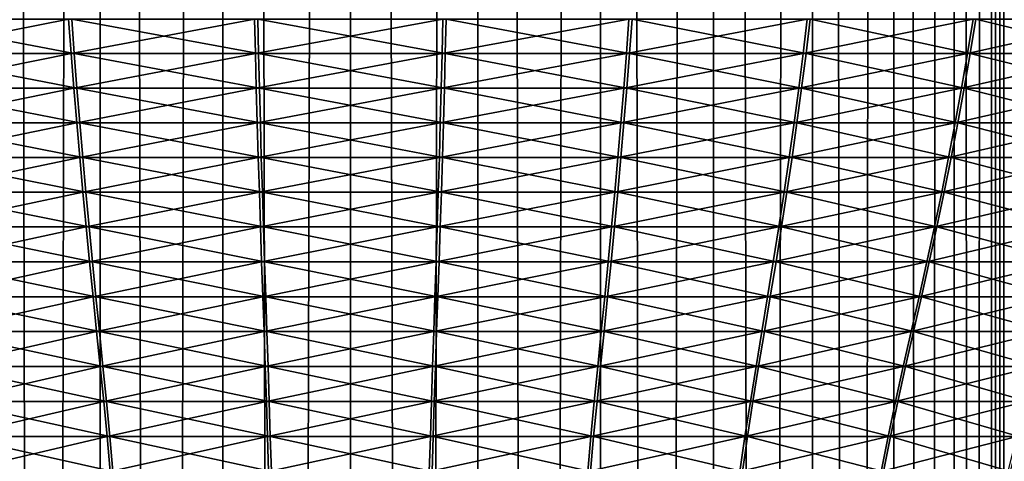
# Model space of a CAD drawing. Header units: millimetres. Extents: x -139 to 139, y -32 to 1264.
# Tile 156 of 256: x -5 to 10, y 634 to 641. Entities that reach past the tile are written whole.
import ezdxf

# ---------------------------------------------------------------- set-up
doc = ezdxf.new("R2010")
doc.units = ezdxf.units.MM
doc.header["$LTSCALE"] = 26.699852
for name, color, linetype in [('235', 7, 'CONTINUOUS'), ('236', 7, 'CONTINUOUS'), ('276', 7, 'CONTINUOUS'), ('277', 7, 'CONTINUOUS')]:
    doc.layers.add(name, color=color, linetype=linetype)

msp = doc.modelspace()

# ---------------------------------------------------------------- linework, layer by layer
at = {"layer": '235', "color": 7, "linetype": 'CONTINUOUS', "true_color": 0xa2afbf}
for points in [[(-5.695, 30, 4.023), (-3.923, 30, 4.97), (-5.695, 930, 4.023), (-5.695, 30, 4.023)], [(-5.695, 930, 4.023), (-3.923, 30, 4.97), (-3.923, 930, 4.97), (-5.695, 930, 4.023)], [(-3.923, 30, -13.97), (-5.695, 30, -13.023), (-3.923, 930, -13.97), (-3.923, 30, -13.97)], [(-3.923, 930, -13.97), (-5.695, 30, -13.023), (-5.695, 930, -13.023), (-3.923, 930, -13.97)], [(-3.923, 30, 4.97), (-2, 30, 5.553), (-3.923, 930, 4.97), (-3.923, 30, 4.97)], [(-3.923, 930, 4.97), (-2, 30, 5.553), (-2, 930, 5.553), (-3.923, 930, 4.97)], [(-2, 30, -14.553), (-3.923, 30, -13.97), (-2, 930, -14.553), (-2, 30, -14.553)], [(-2, 930, -14.553), (-3.923, 30, -13.97), (-3.923, 930, -13.97), (-2, 930, -14.553)], [(0, 30, 5.75), (0, 930, 5.75), (-2, 930, 5.553), (0, 30, 5.75)], [(-2, 30, 5.553), (0, 30, 5.75), (-2, 930, 5.553), (-2, 30, 5.553)], [(0, 30, -14.75), (-2, 30, -14.553), (0, 930, -14.75), (0, 30, -14.75)], [(0, 930, -14.75), (-2, 30, -14.553), (-2, 930, -14.553), (0, 930, -14.75)]]:
    msp.add_3dface(points, dxfattribs=at)
at = {"layer": '236', "color": 7, "linetype": 'CONTINUOUS', "true_color": 0xa2afbf}
for points in [[(0, 930, 5.75), (0, 30, 5.75), (2, 30, 5.553), (0, 930, 5.75)], [(0, 930, 5.75), (2, 30, 5.553), (2, 930, 5.553), (0, 930, 5.75)], [(0, 30, -14.75), (0, 930, -14.75), (2, 930, -14.553), (0, 30, -14.75)], [(2, 30, -14.553), (0, 30, -14.75), (2, 930, -14.553), (2, 30, -14.553)], [(3.923, 30, -13.97), (2, 30, -14.553), (3.923, 930, -13.97), (3.923, 30, -13.97)], [(3.923, 930, -13.97), (2, 30, -14.553), (2, 930, -14.553), (3.923, 930, -13.97)], [(2, 30, 5.553), (3.923, 30, 4.97), (2, 930, 5.553), (2, 30, 5.553)], [(2, 930, 5.553), (3.923, 30, 4.97), (3.923, 930, 4.97), (2, 930, 5.553)], [(5.695, 30, -13.023), (3.923, 30, -13.97), (5.695, 930, -13.023), (5.695, 30, -13.023)], [(5.695, 930, -13.023), (3.923, 30, -13.97), (3.923, 930, -13.97), (5.695, 930, -13.023)], [(3.923, 30, 4.97), (5.695, 30, 4.023), (3.923, 930, 4.97), (3.923, 30, 4.97)], [(3.923, 930, 4.97), (5.695, 30, 4.023), (5.695, 930, 4.023), (3.923, 930, 4.97)], [(7.248, 30, -11.748), (5.695, 30, -13.023), (7.248, 930, -11.748), (7.248, 30, -11.748)], [(7.248, 930, -11.748), (5.695, 30, -13.023), (5.695, 930, -13.023), (7.248, 930, -11.748)], [(5.695, 30, 4.023), (7.248, 30, 2.748), (5.695, 930, 4.023), (5.695, 30, 4.023)], [(5.695, 930, 4.023), (7.248, 30, 2.748), (7.248, 930, 2.748), (5.695, 930, 4.023)], [(8.523, 30, -10.195), (7.248, 30, -11.748), (8.523, 930, -10.195), (8.523, 30, -10.195)], [(8.523, 930, -10.195), (7.248, 30, -11.748), (7.248, 930, -11.748), (8.523, 930, -10.195)], [(7.248, 30, 2.748), (8.523, 30, 1.195), (7.248, 930, 2.748), (7.248, 30, 2.748)], [(7.248, 930, 2.748), (8.523, 30, 1.195), (8.523, 930, 1.195), (7.248, 930, 2.748)], [(9.47, 30, -8.423), (8.523, 30, -10.195), (9.47, 930, -8.423), (9.47, 30, -8.423)], [(9.47, 930, -8.423), (8.523, 30, -10.195), (8.523, 930, -10.195), (9.47, 930, -8.423)], [(8.523, 30, 1.195), (9.47, 30, -0.577), (8.523, 930, 1.195), (8.523, 30, 1.195)], [(8.523, 930, 1.195), (9.47, 30, -0.577), (9.47, 930, -0.577), (8.523, 930, 1.195)], [(10.053, 30, -6.5), (9.47, 30, -8.423), (10.053, 930, -6.5), (10.053, 30, -6.5)], [(10.053, 930, -6.5), (9.47, 30, -8.423), (9.47, 930, -8.423), (10.053, 930, -6.5)], [(9.47, 30, -0.577), (10.053, 30, -2.5), (9.47, 930, -0.577), (9.47, 30, -0.577)], [(9.47, 930, -0.577), (10.053, 30, -2.5), (10.053, 930, -2.5), (9.47, 930, -0.577)], [(10.25, 30, -4.5), (10.053, 30, -6.5), (10.25, 930, -4.5), (10.25, 30, -4.5)], [(10.25, 930, -4.5), (10.053, 30, -6.5), (10.053, 930, -6.5), (10.25, 930, -4.5)], [(10.053, 30, -2.5), (10.25, 30, -4.5), (10.053, 930, -2.5), (10.053, 30, -2.5)], [(10.053, 930, -2.5), (10.25, 30, -4.5), (10.25, 930, -4.5), (10.053, 930, -2.5)]]:
    msp.add_3dface(points, dxfattribs=at)
at = {"layer": '276', "color": 7, "linetype": 'CONTINUOUS'}
for points in [[(-7.1, 640.133, -20.73), (-7.166, 640.675, -20.88), (-4.329, 640.133, -21.678), (-7.1, 640.133, -20.73)], [(-4.329, 640.133, -21.678), (-7.166, 640.675, -20.88), (-4.369, 640.675, -21.837), (-4.329, 640.133, -21.678)], [(-4.329, 640.133, -21.678), (-4.369, 640.675, -21.837), (-1.44, 640.133, -22.157), (-4.329, 640.133, -21.678)], [(-1.44, 640.133, -22.157), (-4.369, 640.675, -21.837), (-1.453, 640.675, -22.32), (-1.44, 640.133, -22.157)], [(-1.44, 640.133, -22.157), (-1.453, 640.675, -22.32), (1.489, 640.133, -22.152), (-1.44, 640.133, -22.157)], [(1.489, 640.133, -22.152), (-1.453, 640.675, -22.32), (1.503, 640.675, -22.316), (1.489, 640.133, -22.152)], [(1.489, 640.133, -22.152), (1.503, 640.675, -22.316), (4.377, 640.133, -21.666), (1.489, 640.133, -22.152)], [(4.377, 640.133, -21.666), (1.503, 640.675, -22.316), (4.418, 640.675, -21.824), (4.377, 640.133, -21.666)], [(4.377, 640.133, -21.666), (4.418, 640.675, -21.824), (7.146, 640.133, -20.71), (4.377, 640.133, -21.666)], [(7.146, 640.133, -20.71), (4.418, 640.675, -21.824), (7.212, 640.675, -20.86), (7.146, 640.133, -20.71)], [(7.146, 640.133, -20.71), (7.212, 640.675, -20.86), (9.719, 640.133, -19.311), (7.146, 640.133, -20.71)], [(9.719, 640.133, -19.311), (7.212, 640.675, -20.86), (9.808, 640.675, -19.448), (9.719, 640.133, -19.311)], [(9.719, 640.133, -19.311), (9.808, 640.675, -19.448), (12.026, 640.133, -17.508), (9.719, 640.133, -19.311)], [(12.026, 640.133, -17.508), (9.808, 640.675, -19.448), (12.137, 640.675, -17.628), (12.026, 640.133, -17.508)], [(-7.031, 639.591, -20.573), (-7.1, 640.133, -20.73), (-4.287, 639.591, -21.512), (-7.031, 639.591, -20.573)], [(-4.287, 639.591, -21.512), (-7.1, 640.133, -20.73), (-4.329, 640.133, -21.678), (-4.287, 639.591, -21.512)], [(-4.287, 639.591, -21.512), (-4.329, 640.133, -21.678), (-1.426, 639.591, -21.986), (-4.287, 639.591, -21.512)], [(-1.426, 639.591, -21.986), (-4.329, 640.133, -21.678), (-1.44, 640.133, -22.157), (-1.426, 639.591, -21.986)], [(-1.426, 639.591, -21.986), (-1.44, 640.133, -22.157), (1.475, 639.591, -21.981), (-1.426, 639.591, -21.986)], [(1.475, 639.591, -21.981), (-1.44, 640.133, -22.157), (1.489, 640.133, -22.152), (1.475, 639.591, -21.981)], [(1.475, 639.591, -21.981), (1.489, 640.133, -22.152), (4.335, 639.591, -21.5), (1.475, 639.591, -21.981)], [(4.335, 639.591, -21.5), (1.489, 640.133, -22.152), (4.377, 640.133, -21.666), (4.335, 639.591, -21.5)], [(4.335, 639.591, -21.5), (4.377, 640.133, -21.666), (7.076, 639.591, -20.553), (4.335, 639.591, -21.5)], [(7.076, 639.591, -20.553), (4.377, 640.133, -21.666), (7.146, 640.133, -20.71), (7.076, 639.591, -20.553)], [(7.076, 639.591, -20.553), (7.146, 640.133, -20.71), (9.625, 639.591, -19.168), (7.076, 639.591, -20.553)], [(9.625, 639.591, -19.168), (7.146, 640.133, -20.71), (9.719, 640.133, -19.311), (9.625, 639.591, -19.168)], [(9.625, 639.591, -19.168), (9.719, 640.133, -19.311), (11.91, 639.591, -17.382), (9.625, 639.591, -19.168)], [(11.91, 639.591, -17.382), (9.719, 640.133, -19.311), (12.026, 640.133, -17.508), (11.91, 639.591, -17.382)], [(-6.959, 639.048, -20.408), (-7.031, 639.591, -20.573), (-4.243, 639.048, -21.337), (-6.959, 639.048, -20.408)], [(-4.243, 639.048, -21.337), (-7.031, 639.591, -20.573), (-4.287, 639.591, -21.512), (-4.243, 639.048, -21.337)], [(-4.243, 639.048, -21.337), (-4.287, 639.591, -21.512), (-1.411, 639.048, -21.806), (-4.243, 639.048, -21.337)], [(-1.411, 639.048, -21.806), (-4.287, 639.591, -21.512), (-1.426, 639.591, -21.986), (-1.411, 639.048, -21.806)], [(-1.411, 639.048, -21.806), (-1.426, 639.591, -21.986), (1.46, 639.048, -21.802), (-1.411, 639.048, -21.806)], [(1.46, 639.048, -21.802), (-1.426, 639.591, -21.986), (1.475, 639.591, -21.981), (1.46, 639.048, -21.802)], [(1.46, 639.048, -21.802), (1.475, 639.591, -21.981), (4.29, 639.048, -21.325), (1.46, 639.048, -21.802)], [(4.29, 639.048, -21.325), (1.475, 639.591, -21.981), (4.335, 639.591, -21.5), (4.29, 639.048, -21.325)], [(4.29, 639.048, -21.325), (4.335, 639.591, -21.5), (7.004, 639.048, -20.388), (4.29, 639.048, -21.325)], [(7.004, 639.048, -20.388), (4.335, 639.591, -21.5), (7.076, 639.591, -20.553), (7.004, 639.048, -20.388)], [(7.004, 639.048, -20.388), (7.076, 639.591, -20.553), (9.526, 639.048, -19.017), (7.004, 639.048, -20.388)], [(9.526, 639.048, -19.017), (7.076, 639.591, -20.553), (9.625, 639.591, -19.168), (9.526, 639.048, -19.017)], [(9.526, 639.048, -19.017), (9.625, 639.591, -19.168), (11.787, 639.048, -17.249), (9.526, 639.048, -19.017)], [(11.787, 639.048, -17.249), (9.625, 639.591, -19.168), (11.91, 639.591, -17.382), (11.787, 639.048, -17.249)], [(-6.883, 638.505, -20.235), (-6.959, 639.048, -20.408), (-4.197, 638.505, -21.154), (-6.883, 638.505, -20.235)], [(-4.197, 638.505, -21.154), (-6.959, 639.048, -20.408), (-4.243, 639.048, -21.337), (-4.197, 638.505, -21.154)], [(-4.197, 638.505, -21.154), (-4.243, 639.048, -21.337), (-1.396, 638.505, -21.618), (-4.197, 638.505, -21.154)], [(-1.396, 638.505, -21.618), (-4.243, 639.048, -21.337), (-1.411, 639.048, -21.806), (-1.396, 638.505, -21.618)], [(-1.396, 638.505, -21.618), (-1.411, 639.048, -21.806), (1.444, 638.505, -21.614), (-1.396, 638.505, -21.618)], [(1.444, 638.505, -21.614), (-1.411, 639.048, -21.806), (1.46, 639.048, -21.802), (1.444, 638.505, -21.614)], [(1.444, 638.505, -21.614), (1.46, 639.048, -21.802), (4.244, 638.505, -21.142), (1.444, 638.505, -21.614)], [(4.244, 638.505, -21.142), (1.46, 639.048, -21.802), (4.29, 639.048, -21.325), (4.244, 638.505, -21.142)], [(4.244, 638.505, -21.142), (4.29, 639.048, -21.325), (6.928, 638.505, -20.215), (4.244, 638.505, -21.142)], [(6.928, 638.505, -20.215), (4.29, 639.048, -21.325), (7.004, 639.048, -20.388), (6.928, 638.505, -20.215)], [(6.928, 638.505, -20.215), (7.004, 639.048, -20.388), (9.422, 638.505, -18.859), (6.928, 638.505, -20.215)], [(9.422, 638.505, -18.859), (7.004, 639.048, -20.388), (9.526, 639.048, -19.017), (9.422, 638.505, -18.859)], [(9.422, 638.505, -18.859), (9.526, 639.048, -19.017), (11.659, 638.505, -17.111), (9.422, 638.505, -18.859)], [(11.659, 638.505, -17.111), (9.526, 639.048, -19.017), (11.787, 639.048, -17.249), (11.659, 638.505, -17.111)], [(-6.804, 637.962, -20.053), (-6.883, 638.505, -20.235), (-4.148, 637.962, -20.961), (-6.804, 637.962, -20.053)], [(-4.148, 637.962, -20.961), (-6.883, 638.505, -20.235), (-4.197, 638.505, -21.154), (-4.148, 637.962, -20.961)], [(-4.148, 637.962, -20.961), (-4.197, 638.505, -21.154), (-1.379, 637.962, -21.42), (-4.148, 637.962, -20.961)], [(-1.379, 637.962, -21.42), (-4.197, 638.505, -21.154), (-1.396, 638.505, -21.618), (-1.379, 637.962, -21.42)], [(-1.379, 637.962, -21.42), (-1.396, 638.505, -21.618), (1.427, 637.962, -21.416), (-1.379, 637.962, -21.42)], [(1.427, 637.962, -21.416), (-1.396, 638.505, -21.618), (1.444, 638.505, -21.614), (1.427, 637.962, -21.416)], [(1.427, 637.962, -21.416), (1.444, 638.505, -21.614), (4.195, 637.962, -20.95), (1.427, 637.962, -21.416)], [(4.195, 637.962, -20.95), (1.444, 638.505, -21.614), (4.244, 638.505, -21.142), (4.195, 637.962, -20.95)], [(4.195, 637.962, -20.95), (4.244, 638.505, -21.142), (6.847, 637.962, -20.034), (4.195, 637.962, -20.95)], [(6.847, 637.962, -20.034), (4.244, 638.505, -21.142), (6.928, 638.505, -20.215), (6.847, 637.962, -20.034)], [(6.847, 637.962, -20.034), (6.928, 638.505, -20.215), (9.313, 637.962, -18.693), (6.847, 637.962, -20.034)], [(9.313, 637.962, -18.693), (6.928, 638.505, -20.215), (9.422, 638.505, -18.859), (9.313, 637.962, -18.693)], [(9.313, 637.962, -18.693), (9.422, 638.505, -18.859), (11.524, 637.962, -16.965), (9.313, 637.962, -18.693)], [(11.524, 637.962, -16.965), (9.422, 638.505, -18.859), (11.659, 638.505, -17.111), (11.524, 637.962, -16.965)], [(-6.72, 637.417, -19.862), (-6.804, 637.962, -20.053), (-4.097, 637.417, -20.759), (-6.72, 637.417, -19.862)], [(-4.097, 637.417, -20.759), (-6.804, 637.962, -20.053), (-4.148, 637.962, -20.961), (-4.097, 637.417, -20.759)], [(-4.097, 637.417, -20.759), (-4.148, 637.962, -20.961), (-1.363, 637.417, -21.212), (-4.097, 637.417, -20.759)], [(-1.363, 637.417, -21.212), (-4.148, 637.962, -20.961), (-1.379, 637.962, -21.42), (-1.363, 637.417, -21.212)], [(-1.363, 637.417, -21.212), (-1.379, 637.962, -21.42), (1.41, 637.417, -21.208), (-1.363, 637.417, -21.212)], [(1.41, 637.417, -21.208), (-1.379, 637.962, -21.42), (1.427, 637.962, -21.416), (1.41, 637.417, -21.208)], [(1.41, 637.417, -21.208), (1.427, 637.962, -21.416), (4.143, 637.417, -20.748), (1.41, 637.417, -21.208)], [(4.143, 637.417, -20.748), (1.427, 637.962, -21.416), (4.195, 637.962, -20.95), (4.143, 637.417, -20.748)], [(4.143, 637.417, -20.748), (4.195, 637.962, -20.95), (6.763, 637.417, -19.843), (4.143, 637.417, -20.748)], [(6.763, 637.417, -19.843), (4.195, 637.962, -20.95), (6.847, 637.962, -20.034), (6.763, 637.417, -19.843)], [(6.763, 637.417, -19.843), (6.847, 637.962, -20.034), (9.199, 637.417, -18.519), (6.763, 637.417, -19.843)], [(9.199, 637.417, -18.519), (6.847, 637.962, -20.034), (9.313, 637.962, -18.693), (9.199, 637.417, -18.519)], [(9.199, 637.417, -18.519), (9.313, 637.962, -18.693), (11.383, 637.417, -16.812), (9.199, 637.417, -18.519)], [(11.383, 637.417, -16.812), (9.313, 637.962, -18.693), (11.524, 637.962, -16.965), (11.383, 637.417, -16.812)], [(-6.633, 636.871, -19.662), (-6.72, 637.417, -19.862), (-4.044, 636.871, -20.548), (-6.633, 636.871, -19.662)], [(-4.044, 636.871, -20.548), (-6.72, 637.417, -19.862), (-4.097, 637.417, -20.759), (-4.044, 636.871, -20.548)], [(-4.044, 636.871, -20.548), (-4.097, 637.417, -20.759), (-1.345, 636.871, -20.995), (-4.044, 636.871, -20.548)], [(-1.345, 636.871, -20.995), (-4.097, 637.417, -20.759), (-1.363, 637.417, -21.212), (-1.345, 636.871, -20.995)], [(-1.345, 636.871, -20.995), (-1.363, 637.417, -21.212), (1.391, 636.871, -20.991), (-1.345, 636.871, -20.995)], [(1.391, 636.871, -20.991), (-1.363, 637.417, -21.212), (1.41, 637.417, -21.208), (1.391, 636.871, -20.991)], [(1.391, 636.871, -20.991), (1.41, 637.417, -21.208), (4.089, 636.871, -20.536), (1.391, 636.871, -20.991)], [(4.089, 636.871, -20.536), (1.41, 637.417, -21.208), (4.143, 637.417, -20.748), (4.089, 636.871, -20.536)], [(4.089, 636.871, -20.536), (4.143, 637.417, -20.748), (6.675, 636.871, -19.643), (4.089, 636.871, -20.536)], [(6.675, 636.871, -19.643), (4.143, 637.417, -20.748), (6.763, 637.417, -19.843), (6.675, 636.871, -19.643)], [(6.675, 636.871, -19.643), (6.763, 637.417, -19.843), (9.079, 636.871, -18.337), (6.675, 636.871, -19.643)], [(9.079, 636.871, -18.337), (6.763, 637.417, -19.843), (9.199, 637.417, -18.519), (9.079, 636.871, -18.337)], [(9.079, 636.871, -18.337), (9.199, 637.417, -18.519), (11.235, 636.871, -16.652), (9.079, 636.871, -18.337)], [(11.235, 636.871, -16.652), (9.199, 637.417, -18.519), (11.383, 637.417, -16.812), (11.235, 636.871, -16.652)], [(-6.543, 636.323, -19.457), (-6.633, 636.871, -19.662), (-3.989, 636.323, -20.33), (-6.543, 636.323, -19.457)], [(-3.989, 636.323, -20.33), (-6.633, 636.871, -19.662), (-4.044, 636.871, -20.548), (-3.989, 636.323, -20.33)], [(-3.989, 636.323, -20.33), (-4.044, 636.871, -20.548), (-1.327, 636.323, -20.771), (-3.989, 636.323, -20.33)], [(-1.327, 636.323, -20.771), (-4.044, 636.871, -20.548), (-1.345, 636.871, -20.995), (-1.327, 636.323, -20.771)], [(-1.327, 636.323, -20.771), (-1.345, 636.871, -20.995), (1.372, 636.323, -20.767), (-1.327, 636.323, -20.771)], [(1.372, 636.323, -20.767), (-1.345, 636.871, -20.995), (1.391, 636.871, -20.991), (1.372, 636.323, -20.767)], [(1.372, 636.323, -20.767), (1.391, 636.871, -20.991), (4.034, 636.323, -20.319), (1.372, 636.323, -20.767)], [(4.034, 636.323, -20.319), (1.391, 636.871, -20.991), (4.089, 636.871, -20.536), (4.034, 636.323, -20.319)], [(4.034, 636.323, -20.319), (4.089, 636.871, -20.536), (6.585, 636.323, -19.438), (4.034, 636.323, -20.319)], [(6.585, 636.323, -19.438), (4.089, 636.871, -20.536), (6.675, 636.871, -19.643), (6.585, 636.323, -19.438)], [(6.585, 636.323, -19.438), (6.675, 636.871, -19.643), (8.956, 636.323, -18.149), (6.585, 636.323, -19.438)], [(8.956, 636.323, -18.149), (6.675, 636.871, -19.643), (9.079, 636.871, -18.337), (8.956, 636.323, -18.149)], [(8.956, 636.323, -18.149), (9.079, 636.871, -18.337), (11.083, 636.323, -16.487), (8.956, 636.323, -18.149)], [(11.083, 636.323, -16.487), (9.079, 636.871, -18.337), (11.235, 636.871, -16.652), (11.083, 636.323, -16.487)], [(-6.452, 635.775, -19.249), (-6.543, 636.323, -19.457), (-3.934, 635.775, -20.111), (-6.452, 635.775, -19.249)], [(-3.934, 635.775, -20.111), (-6.543, 636.323, -19.457), (-3.989, 636.323, -20.33), (-3.934, 635.775, -20.111)], [(-3.934, 635.775, -20.111), (-3.989, 636.323, -20.33), (-1.308, 635.775, -20.545), (-3.934, 635.775, -20.111)], [(-1.308, 635.775, -20.545), (-3.989, 636.323, -20.33), (-1.327, 636.323, -20.771), (-1.308, 635.775, -20.545)], [(-1.308, 635.775, -20.545), (-1.327, 636.323, -20.771), (1.353, 635.775, -20.542), (-1.308, 635.775, -20.545)], [(1.353, 635.775, -20.542), (-1.327, 636.323, -20.771), (1.372, 636.323, -20.767), (1.353, 635.775, -20.542)], [(1.353, 635.775, -20.542), (1.372, 636.323, -20.767), (3.978, 635.775, -20.099), (1.353, 635.775, -20.542)], [(3.978, 635.775, -20.099), (1.372, 636.323, -20.767), (4.034, 636.323, -20.319), (3.978, 635.775, -20.099)], [(3.978, 635.775, -20.099), (4.034, 636.323, -20.319), (6.494, 635.775, -19.231), (3.978, 635.775, -20.099)], [(6.494, 635.775, -19.231), (4.034, 636.323, -20.319), (6.585, 636.323, -19.438), (6.494, 635.775, -19.231)], [(6.494, 635.775, -19.231), (6.585, 636.323, -19.438), (8.832, 635.775, -17.96), (6.494, 635.775, -19.231)], [(8.832, 635.775, -17.96), (6.585, 636.323, -19.438), (8.956, 636.323, -18.149), (8.832, 635.775, -17.96)], [(8.832, 635.775, -17.96), (8.956, 636.323, -18.149), (10.929, 635.775, -16.321), (8.832, 635.775, -17.96)], [(10.929, 635.775, -16.321), (8.956, 636.323, -18.149), (11.083, 636.323, -16.487), (10.929, 635.775, -16.321)], [(-6.362, 635.227, -19.042), (-6.452, 635.775, -19.249), (-3.879, 635.227, -19.892), (-6.362, 635.227, -19.042)], [(-3.879, 635.227, -19.892), (-6.452, 635.775, -19.249), (-3.934, 635.775, -20.111), (-3.879, 635.227, -19.892)], [(-3.879, 635.227, -19.892), (-3.934, 635.775, -20.111), (-1.29, 635.227, -20.321), (-3.879, 635.227, -19.892)], [(-1.29, 635.227, -20.321), (-3.934, 635.775, -20.111), (-1.308, 635.775, -20.545), (-1.29, 635.227, -20.321)], [(-1.29, 635.227, -20.321), (-1.308, 635.775, -20.545), (1.334, 635.227, -20.317), (-1.29, 635.227, -20.321)], [(1.334, 635.227, -20.317), (-1.308, 635.775, -20.545), (1.353, 635.775, -20.542), (1.334, 635.227, -20.317)], [(1.334, 635.227, -20.317), (1.353, 635.775, -20.542), (3.922, 635.227, -19.881), (1.334, 635.227, -20.317)], [(3.922, 635.227, -19.881), (1.353, 635.775, -20.542), (3.978, 635.775, -20.099), (3.922, 635.227, -19.881)], [(3.922, 635.227, -19.881), (3.978, 635.775, -20.099), (6.403, 635.227, -19.024), (3.922, 635.227, -19.881)], [(6.403, 635.227, -19.024), (3.978, 635.775, -20.099), (6.494, 635.775, -19.231), (6.403, 635.227, -19.024)], [(6.403, 635.227, -19.024), (6.494, 635.775, -19.231), (8.708, 635.227, -17.771), (6.403, 635.227, -19.024)], [(8.708, 635.227, -17.771), (6.494, 635.775, -19.231), (8.832, 635.775, -17.96), (8.708, 635.227, -17.771)], [(8.708, 635.227, -17.771), (8.832, 635.775, -17.96), (10.776, 635.227, -16.155), (8.708, 635.227, -17.771)], [(10.776, 635.227, -16.155), (8.832, 635.775, -17.96), (10.929, 635.775, -16.321), (10.776, 635.227, -16.155)], [(-6.273, 634.678, -18.84), (-6.362, 635.227, -19.042), (-3.825, 634.678, -19.678), (-6.273, 634.678, -18.84)], [(-3.825, 634.678, -19.678), (-6.362, 635.227, -19.042), (-3.879, 635.227, -19.892), (-3.825, 634.678, -19.678)], [(-3.825, 634.678, -19.678), (-3.879, 635.227, -19.892), (-1.272, 634.678, -20.101), (-3.825, 634.678, -19.678)], [(-1.272, 634.678, -20.101), (-3.879, 635.227, -19.892), (-1.29, 635.227, -20.321), (-1.272, 634.678, -20.101)], [(-1.272, 634.678, -20.101), (-1.29, 635.227, -20.321), (1.316, 634.678, -20.097), (-1.272, 634.678, -20.101)], [(1.316, 634.678, -20.097), (-1.29, 635.227, -20.321), (1.334, 635.227, -20.317), (1.316, 634.678, -20.097)], [(1.316, 634.678, -20.097), (1.334, 635.227, -20.317), (3.868, 634.678, -19.667), (1.316, 634.678, -20.097)], [(3.868, 634.678, -19.667), (1.334, 635.227, -20.317), (3.922, 635.227, -19.881), (3.868, 634.678, -19.667)], [(3.868, 634.678, -19.667), (3.922, 635.227, -19.881), (6.314, 634.678, -18.823), (3.868, 634.678, -19.667)], [(6.314, 634.678, -18.823), (3.922, 635.227, -19.881), (6.403, 635.227, -19.024), (6.314, 634.678, -18.823)], [(6.314, 634.678, -18.823), (6.403, 635.227, -19.024), (8.587, 634.678, -17.587), (6.314, 634.678, -18.823)], [(8.587, 634.678, -17.587), (6.403, 635.227, -19.024), (8.708, 635.227, -17.771), (8.587, 634.678, -17.587)], [(8.587, 634.678, -17.587), (8.708, 635.227, -17.771), (10.626, 634.678, -15.993), (8.587, 634.678, -17.587)], [(10.626, 634.678, -15.993), (8.708, 635.227, -17.771), (10.776, 635.227, -16.155), (10.626, 634.678, -15.993)], [(-6.188, 634.13, -18.646), (-6.273, 634.678, -18.84), (-3.773, 634.13, -19.472), (-6.188, 634.13, -18.646)], [(-3.773, 634.13, -19.472), (-6.273, 634.678, -18.84), (-3.825, 634.678, -19.678), (-3.773, 634.13, -19.472)], [(-3.773, 634.13, -19.472), (-3.825, 634.678, -19.678), (-1.255, 634.13, -19.889), (-3.773, 634.13, -19.472)], [(-1.255, 634.13, -19.889), (-3.825, 634.678, -19.678), (-1.272, 634.678, -20.101), (-1.255, 634.13, -19.889)], [(-1.255, 634.13, -19.889), (-1.272, 634.678, -20.101), (1.298, 634.13, -19.886), (-1.255, 634.13, -19.889)], [(1.298, 634.13, -19.886), (-1.272, 634.678, -20.101), (1.316, 634.678, -20.097), (1.298, 634.13, -19.886)], [(1.298, 634.13, -19.886), (1.316, 634.678, -20.097), (3.815, 634.13, -19.462), (1.298, 634.13, -19.886)], [(3.815, 634.13, -19.462), (1.316, 634.678, -20.097), (3.868, 634.678, -19.667), (3.815, 634.13, -19.462)], [(3.815, 634.13, -19.462), (3.868, 634.678, -19.667), (6.228, 634.13, -18.629), (3.815, 634.13, -19.462)], [(6.228, 634.13, -18.629), (3.868, 634.678, -19.667), (6.314, 634.678, -18.823), (6.228, 634.13, -18.629)], [(6.228, 634.13, -18.629), (6.314, 634.678, -18.823), (8.471, 634.13, -17.41), (6.228, 634.13, -18.629)], [(8.471, 634.13, -17.41), (6.314, 634.678, -18.823), (8.587, 634.678, -17.587), (8.471, 634.13, -17.41)], [(8.471, 634.13, -17.41), (8.587, 634.678, -17.587), (10.482, 634.13, -15.837), (8.471, 634.13, -17.41)], [(10.482, 634.13, -15.837), (8.587, 634.678, -17.587), (10.626, 634.678, -15.993), (10.482, 634.13, -15.837)], [(-6.108, 633.583, -18.463), (-6.188, 634.13, -18.646), (-3.724, 633.583, -19.279), (-6.108, 633.583, -18.463)], [(-3.724, 633.583, -19.279), (-6.188, 634.13, -18.646), (-3.773, 634.13, -19.472), (-3.724, 633.583, -19.279)], [(-3.724, 633.583, -19.279), (-3.773, 634.13, -19.472), (-1.238, 633.583, -19.691), (-3.724, 633.583, -19.279)], [(-1.238, 633.583, -19.691), (-3.773, 634.13, -19.472), (-1.255, 634.13, -19.889), (-1.238, 633.583, -19.691)], [(-1.238, 633.583, -19.691), (-1.255, 634.13, -19.889), (1.281, 633.583, -19.687), (-1.238, 633.583, -19.691)], [(1.281, 633.583, -19.687), (-1.255, 634.13, -19.889), (1.298, 634.13, -19.886), (1.281, 633.583, -19.687)], [(1.281, 633.583, -19.687), (1.298, 634.13, -19.886), (3.766, 633.583, -19.268), (1.281, 633.583, -19.687)], [(3.766, 633.583, -19.268), (1.298, 634.13, -19.886), (3.815, 634.13, -19.462), (3.766, 633.583, -19.268)], [(3.766, 633.583, -19.268), (3.815, 634.13, -19.462), (6.148, 633.583, -18.446), (3.766, 633.583, -19.268)], [(6.148, 633.583, -18.446), (3.815, 634.13, -19.462), (6.228, 634.13, -18.629), (6.148, 633.583, -18.446)], [(6.148, 633.583, -18.446), (6.228, 634.13, -18.629), (8.361, 633.583, -17.243), (6.148, 633.583, -18.446)], [(8.361, 633.583, -17.243), (6.228, 634.13, -18.629), (8.471, 634.13, -17.41), (8.361, 633.583, -17.243)], [(8.361, 633.583, -17.243), (8.471, 634.13, -17.41), (10.346, 633.583, -15.691), (8.361, 633.583, -17.243)], [(10.346, 633.583, -15.691), (8.471, 634.13, -17.41), (10.482, 634.13, -15.837), (10.346, 633.583, -15.691)]]:
    msp.add_3dface(points, dxfattribs=at)
at = {"layer": '277', "color": 7, "linetype": 'CONTINUOUS'}
for points in [[(-7.212, 640.675, 11.86), (-7.146, 640.133, 11.71), (-4.418, 640.675, 12.824), (-7.212, 640.675, 11.86)], [(-4.418, 640.675, 12.824), (-7.146, 640.133, 11.71), (-4.377, 640.133, 12.666), (-4.418, 640.675, 12.824)], [(-4.418, 640.675, 12.824), (-4.377, 640.133, 12.666), (-1.503, 640.675, 13.316), (-4.418, 640.675, 12.824)], [(-1.503, 640.675, 13.316), (-4.377, 640.133, 12.666), (-1.489, 640.133, 13.152), (-1.503, 640.675, 13.316)], [(-1.503, 640.675, 13.316), (-1.489, 640.133, 13.152), (1.453, 640.675, 13.32), (-1.503, 640.675, 13.316)], [(1.453, 640.675, 13.32), (-1.489, 640.133, 13.152), (1.44, 640.133, 13.157), (1.453, 640.675, 13.32)], [(1.453, 640.675, 13.32), (1.44, 640.133, 13.157), (4.369, 640.675, 12.837), (1.453, 640.675, 13.32)], [(4.369, 640.675, 12.837), (1.44, 640.133, 13.157), (4.329, 640.133, 12.678), (4.369, 640.675, 12.837)], [(4.369, 640.675, 12.837), (4.329, 640.133, 12.678), (7.166, 640.675, 11.88), (4.369, 640.675, 12.837)], [(7.166, 640.675, 11.88), (4.329, 640.133, 12.678), (7.1, 640.133, 11.73), (7.166, 640.675, 11.88)], [(7.166, 640.675, 11.88), (7.1, 640.133, 11.73), (9.766, 640.675, 10.476), (7.166, 640.675, 11.88)], [(9.766, 640.675, 10.476), (7.1, 640.133, 11.73), (9.677, 640.133, 10.339), (9.766, 640.675, 10.476)], [(9.766, 640.675, 10.476), (9.677, 640.133, 10.339), (12.1, 640.675, 8.662), (9.766, 640.675, 10.476)], [(12.1, 640.675, 8.662), (9.677, 640.133, 10.339), (11.99, 640.133, 8.541), (12.1, 640.675, 8.662)], [(-7.146, 640.133, 11.71), (-7.076, 639.591, 11.553), (-4.377, 640.133, 12.666), (-7.146, 640.133, 11.71)], [(-4.377, 640.133, 12.666), (-7.076, 639.591, 11.553), (-4.335, 639.591, 12.5), (-4.377, 640.133, 12.666)], [(-4.377, 640.133, 12.666), (-4.335, 639.591, 12.5), (-1.489, 640.133, 13.152), (-4.377, 640.133, 12.666)], [(-1.489, 640.133, 13.152), (-4.335, 639.591, 12.5), (-1.475, 639.591, 12.981), (-1.489, 640.133, 13.152)], [(-1.489, 640.133, 13.152), (-1.475, 639.591, 12.981), (1.44, 640.133, 13.157), (-1.489, 640.133, 13.152)], [(1.44, 640.133, 13.157), (-1.475, 639.591, 12.981), (1.426, 639.591, 12.986), (1.44, 640.133, 13.157)], [(1.44, 640.133, 13.157), (1.426, 639.591, 12.986), (4.329, 640.133, 12.678), (1.44, 640.133, 13.157)], [(4.329, 640.133, 12.678), (1.426, 639.591, 12.986), (4.287, 639.591, 12.512), (4.329, 640.133, 12.678)], [(4.329, 640.133, 12.678), (4.287, 639.591, 12.512), (7.1, 640.133, 11.73), (4.329, 640.133, 12.678)], [(7.1, 640.133, 11.73), (4.287, 639.591, 12.512), (7.031, 639.591, 11.573), (7.1, 640.133, 11.73)], [(7.1, 640.133, 11.73), (7.031, 639.591, 11.573), (9.677, 640.133, 10.339), (7.1, 640.133, 11.73)], [(9.677, 640.133, 10.339), (7.031, 639.591, 11.573), (9.583, 639.591, 10.195), (9.677, 640.133, 10.339)], [(9.677, 640.133, 10.339), (9.583, 639.591, 10.195), (11.99, 640.133, 8.541), (9.677, 640.133, 10.339)], [(11.99, 640.133, 8.541), (9.583, 639.591, 10.195), (11.873, 639.591, 8.415), (11.99, 640.133, 8.541)], [(-7.076, 639.591, 11.553), (-7.004, 639.048, 11.388), (-4.335, 639.591, 12.5), (-7.076, 639.591, 11.553)], [(-4.335, 639.591, 12.5), (-7.004, 639.048, 11.388), (-4.29, 639.048, 12.325), (-4.335, 639.591, 12.5)], [(-4.335, 639.591, 12.5), (-4.29, 639.048, 12.325), (-1.475, 639.591, 12.981), (-4.335, 639.591, 12.5)], [(-1.475, 639.591, 12.981), (-4.29, 639.048, 12.325), (-1.46, 639.048, 12.802), (-1.475, 639.591, 12.981)], [(-1.475, 639.591, 12.981), (-1.46, 639.048, 12.802), (1.426, 639.591, 12.986), (-1.475, 639.591, 12.981)], [(1.426, 639.591, 12.986), (-1.46, 639.048, 12.802), (1.411, 639.048, 12.806), (1.426, 639.591, 12.986)], [(1.426, 639.591, 12.986), (1.411, 639.048, 12.806), (4.287, 639.591, 12.512), (1.426, 639.591, 12.986)], [(4.287, 639.591, 12.512), (1.411, 639.048, 12.806), (4.243, 639.048, 12.337), (4.287, 639.591, 12.512)], [(4.287, 639.591, 12.512), (4.243, 639.048, 12.337), (7.031, 639.591, 11.573), (4.287, 639.591, 12.512)], [(7.031, 639.591, 11.573), (4.243, 639.048, 12.337), (6.959, 639.048, 11.408), (7.031, 639.591, 11.573)], [(7.031, 639.591, 11.573), (6.959, 639.048, 11.408), (9.583, 639.591, 10.195), (7.031, 639.591, 11.573)], [(9.583, 639.591, 10.195), (6.959, 639.048, 11.408), (9.485, 639.048, 10.044), (9.583, 639.591, 10.195)], [(9.583, 639.591, 10.195), (9.485, 639.048, 10.044), (11.873, 639.591, 8.415), (9.583, 639.591, 10.195)], [(11.873, 639.591, 8.415), (9.485, 639.048, 10.044), (11.752, 639.048, 8.283), (11.873, 639.591, 8.415)], [(-7.004, 639.048, 11.388), (-6.928, 638.505, 11.215), (-4.29, 639.048, 12.325), (-7.004, 639.048, 11.388)], [(-4.29, 639.048, 12.325), (-6.928, 638.505, 11.215), (-4.244, 638.505, 12.142), (-4.29, 639.048, 12.325)], [(-4.29, 639.048, 12.325), (-4.244, 638.505, 12.142), (-1.46, 639.048, 12.802), (-4.29, 639.048, 12.325)], [(-1.46, 639.048, 12.802), (-4.244, 638.505, 12.142), (-1.444, 638.505, 12.614), (-1.46, 639.048, 12.802)], [(-1.46, 639.048, 12.802), (-1.444, 638.505, 12.614), (1.411, 639.048, 12.806), (-1.46, 639.048, 12.802)], [(1.411, 639.048, 12.806), (-1.444, 638.505, 12.614), (1.396, 638.505, 12.618), (1.411, 639.048, 12.806)], [(1.411, 639.048, 12.806), (1.396, 638.505, 12.618), (4.243, 639.048, 12.337), (1.411, 639.048, 12.806)], [(4.243, 639.048, 12.337), (1.396, 638.505, 12.618), (4.197, 638.505, 12.154), (4.243, 639.048, 12.337)], [(4.243, 639.048, 12.337), (4.197, 638.505, 12.154), (6.959, 639.048, 11.408), (4.243, 639.048, 12.337)], [(6.959, 639.048, 11.408), (4.197, 638.505, 12.154), (6.883, 638.505, 11.235), (6.959, 639.048, 11.408)], [(6.959, 639.048, 11.408), (6.883, 638.505, 11.235), (9.485, 639.048, 10.044), (6.959, 639.048, 11.408)], [(9.485, 639.048, 10.044), (6.883, 638.505, 11.235), (9.382, 638.505, 9.886), (9.485, 639.048, 10.044)], [(9.485, 639.048, 10.044), (9.382, 638.505, 9.886), (11.752, 639.048, 8.283), (9.485, 639.048, 10.044)], [(11.752, 639.048, 8.283), (9.382, 638.505, 9.886), (11.624, 638.505, 8.143), (11.752, 639.048, 8.283)], [(-6.928, 638.505, 11.215), (-6.847, 637.962, 11.034), (-4.244, 638.505, 12.142), (-6.928, 638.505, 11.215)], [(-4.244, 638.505, 12.142), (-6.847, 637.962, 11.034), (-4.195, 637.962, 11.95), (-4.244, 638.505, 12.142)], [(-4.244, 638.505, 12.142), (-4.195, 637.962, 11.95), (-1.444, 638.505, 12.614), (-4.244, 638.505, 12.142)], [(-1.444, 638.505, 12.614), (-4.195, 637.962, 11.95), (-1.427, 637.962, 12.416), (-1.444, 638.505, 12.614)], [(-1.444, 638.505, 12.614), (-1.427, 637.962, 12.416), (1.396, 638.505, 12.618), (-1.444, 638.505, 12.614)], [(1.396, 638.505, 12.618), (-1.427, 637.962, 12.416), (1.379, 637.962, 12.42), (1.396, 638.505, 12.618)], [(1.396, 638.505, 12.618), (1.379, 637.962, 12.42), (4.197, 638.505, 12.154), (1.396, 638.505, 12.618)], [(4.197, 638.505, 12.154), (1.379, 637.962, 12.42), (4.148, 637.962, 11.961), (4.197, 638.505, 12.154)], [(4.197, 638.505, 12.154), (4.148, 637.962, 11.961), (6.883, 638.505, 11.235), (4.197, 638.505, 12.154)], [(6.883, 638.505, 11.235), (4.148, 637.962, 11.961), (6.804, 637.962, 11.053), (6.883, 638.505, 11.235)], [(6.883, 638.505, 11.235), (6.804, 637.962, 11.053), (9.382, 638.505, 9.886), (6.883, 638.505, 11.235)], [(9.382, 638.505, 9.886), (6.804, 637.962, 11.053), (9.273, 637.962, 9.719), (9.382, 638.505, 9.886)], [(9.382, 638.505, 9.886), (9.273, 637.962, 9.719), (11.624, 638.505, 8.143), (9.382, 638.505, 9.886)], [(11.624, 638.505, 8.143), (9.273, 637.962, 9.719), (11.489, 637.962, 7.997), (11.624, 638.505, 8.143)], [(-6.847, 637.962, 11.034), (-6.763, 637.417, 10.843), (-4.195, 637.962, 11.95), (-6.847, 637.962, 11.034)], [(-4.195, 637.962, 11.95), (-6.763, 637.417, 10.843), (-4.143, 637.417, 11.748), (-4.195, 637.962, 11.95)], [(-4.195, 637.962, 11.95), (-4.143, 637.417, 11.748), (-1.427, 637.962, 12.416), (-4.195, 637.962, 11.95)], [(-1.427, 637.962, 12.416), (-4.143, 637.417, 11.748), (-1.41, 637.417, 12.208), (-1.427, 637.962, 12.416)], [(-1.427, 637.962, 12.416), (-1.41, 637.417, 12.208), (1.379, 637.962, 12.42), (-1.427, 637.962, 12.416)], [(1.379, 637.962, 12.42), (-1.41, 637.417, 12.208), (1.363, 637.417, 12.212), (1.379, 637.962, 12.42)], [(1.379, 637.962, 12.42), (1.363, 637.417, 12.212), (4.148, 637.962, 11.961), (1.379, 637.962, 12.42)], [(4.148, 637.962, 11.961), (1.363, 637.417, 12.212), (4.097, 637.417, 11.759), (4.148, 637.962, 11.961)], [(4.148, 637.962, 11.961), (4.097, 637.417, 11.759), (6.804, 637.962, 11.053), (4.148, 637.962, 11.961)], [(6.804, 637.962, 11.053), (4.097, 637.417, 11.759), (6.72, 637.417, 10.862), (6.804, 637.962, 11.053)], [(6.804, 637.962, 11.053), (6.72, 637.417, 10.862), (9.273, 637.962, 9.719), (6.804, 637.962, 11.053)], [(9.273, 637.962, 9.719), (6.72, 637.417, 10.862), (9.159, 637.417, 9.545), (9.273, 637.962, 9.719)], [(9.273, 637.962, 9.719), (9.159, 637.417, 9.545), (11.489, 637.962, 7.997), (9.273, 637.962, 9.719)], [(11.489, 637.962, 7.997), (9.159, 637.417, 9.545), (11.348, 637.417, 7.844), (11.489, 637.962, 7.997)], [(-6.763, 637.417, 10.843), (-6.675, 636.871, 10.643), (-4.143, 637.417, 11.748), (-6.763, 637.417, 10.843)], [(-4.143, 637.417, 11.748), (-6.675, 636.871, 10.643), (-4.089, 636.871, 11.536), (-4.143, 637.417, 11.748)], [(-4.143, 637.417, 11.748), (-4.089, 636.871, 11.536), (-1.41, 637.417, 12.208), (-4.143, 637.417, 11.748)], [(-1.41, 637.417, 12.208), (-4.089, 636.871, 11.536), (-1.391, 636.871, 11.991), (-1.41, 637.417, 12.208)], [(-1.41, 637.417, 12.208), (-1.391, 636.871, 11.991), (1.363, 637.417, 12.212), (-1.41, 637.417, 12.208)], [(1.363, 637.417, 12.212), (-1.391, 636.871, 11.991), (1.345, 636.871, 11.995), (1.363, 637.417, 12.212)], [(1.363, 637.417, 12.212), (1.345, 636.871, 11.995), (4.097, 637.417, 11.759), (1.363, 637.417, 12.212)], [(4.097, 637.417, 11.759), (1.345, 636.871, 11.995), (4.044, 636.871, 11.548), (4.097, 637.417, 11.759)], [(4.097, 637.417, 11.759), (4.044, 636.871, 11.548), (6.72, 637.417, 10.862), (4.097, 637.417, 11.759)], [(6.72, 637.417, 10.862), (4.044, 636.871, 11.548), (6.633, 636.871, 10.662), (6.72, 637.417, 10.862)], [(6.72, 637.417, 10.862), (6.633, 636.871, 10.662), (9.159, 637.417, 9.545), (6.72, 637.417, 10.862)], [(9.159, 637.417, 9.545), (6.633, 636.871, 10.662), (9.04, 636.871, 9.362), (9.159, 637.417, 9.545)], [(9.159, 637.417, 9.545), (9.04, 636.871, 9.362), (11.348, 637.417, 7.844), (9.159, 637.417, 9.545)], [(11.348, 637.417, 7.844), (9.04, 636.871, 9.362), (11.201, 636.871, 7.683), (11.348, 637.417, 7.844)], [(-6.675, 636.871, 10.643), (-6.585, 636.323, 10.438), (-4.089, 636.871, 11.536), (-6.675, 636.871, 10.643)], [(-4.089, 636.871, 11.536), (-6.585, 636.323, 10.438), (-4.034, 636.323, 11.319), (-4.089, 636.871, 11.536)], [(-4.089, 636.871, 11.536), (-4.034, 636.323, 11.319), (-1.391, 636.871, 11.991), (-4.089, 636.871, 11.536)], [(-1.391, 636.871, 11.991), (-4.034, 636.323, 11.319), (-1.372, 636.323, 11.767), (-1.391, 636.871, 11.991)], [(-1.391, 636.871, 11.991), (-1.372, 636.323, 11.767), (1.345, 636.871, 11.995), (-1.391, 636.871, 11.991)], [(1.345, 636.871, 11.995), (-1.372, 636.323, 11.767), (1.327, 636.323, 11.771), (1.345, 636.871, 11.995)], [(1.345, 636.871, 11.995), (1.327, 636.323, 11.771), (4.044, 636.871, 11.548), (1.345, 636.871, 11.995)], [(4.044, 636.871, 11.548), (1.327, 636.323, 11.771), (3.989, 636.323, 11.33), (4.044, 636.871, 11.548)], [(4.044, 636.871, 11.548), (3.989, 636.323, 11.33), (6.633, 636.871, 10.662), (4.044, 636.871, 11.548)], [(6.633, 636.871, 10.662), (3.989, 636.323, 11.33), (6.543, 636.323, 10.457), (6.633, 636.871, 10.662)], [(6.633, 636.871, 10.662), (6.543, 636.323, 10.457), (9.04, 636.871, 9.362), (6.633, 636.871, 10.662)], [(9.04, 636.871, 9.362), (6.543, 636.323, 10.457), (8.918, 636.323, 9.174), (9.04, 636.871, 9.362)], [(9.04, 636.871, 9.362), (8.918, 636.323, 9.174), (11.201, 636.871, 7.683), (9.04, 636.871, 9.362)], [(11.201, 636.871, 7.683), (8.918, 636.323, 9.174), (11.049, 636.323, 7.518), (11.201, 636.871, 7.683)], [(-6.585, 636.323, 10.438), (-6.494, 635.775, 10.231), (-4.034, 636.323, 11.319), (-6.585, 636.323, 10.438)], [(-4.034, 636.323, 11.319), (-6.494, 635.775, 10.231), (-3.978, 635.775, 11.099), (-4.034, 636.323, 11.319)], [(-4.034, 636.323, 11.319), (-3.978, 635.775, 11.099), (-1.372, 636.323, 11.767), (-4.034, 636.323, 11.319)], [(-1.372, 636.323, 11.767), (-3.978, 635.775, 11.099), (-1.353, 635.775, 11.542), (-1.372, 636.323, 11.767)], [(-1.372, 636.323, 11.767), (-1.353, 635.775, 11.542), (1.327, 636.323, 11.771), (-1.372, 636.323, 11.767)], [(1.327, 636.323, 11.771), (-1.353, 635.775, 11.542), (1.308, 635.775, 11.545), (1.327, 636.323, 11.771)], [(1.327, 636.323, 11.771), (1.308, 635.775, 11.545), (3.989, 636.323, 11.33), (1.327, 636.323, 11.771)], [(3.989, 636.323, 11.33), (1.308, 635.775, 11.545), (3.934, 635.775, 11.111), (3.989, 636.323, 11.33)], [(3.989, 636.323, 11.33), (3.934, 635.775, 11.111), (6.543, 636.323, 10.457), (3.989, 636.323, 11.33)], [(6.543, 636.323, 10.457), (3.934, 635.775, 11.111), (6.452, 635.775, 10.249), (6.543, 636.323, 10.457)], [(6.543, 636.323, 10.457), (6.452, 635.775, 10.249), (8.918, 636.323, 9.174), (6.543, 636.323, 10.457)], [(8.918, 636.323, 9.174), (6.452, 635.775, 10.249), (8.794, 635.775, 8.984), (8.918, 636.323, 9.174)], [(8.918, 636.323, 9.174), (8.794, 635.775, 8.984), (11.049, 636.323, 7.518), (8.918, 636.323, 9.174)], [(11.049, 636.323, 7.518), (8.794, 635.775, 8.984), (10.895, 635.775, 7.351), (11.049, 636.323, 7.518)], [(-6.494, 635.775, 10.231), (-6.403, 635.227, 10.024), (-3.978, 635.775, 11.099), (-6.494, 635.775, 10.231)], [(-3.978, 635.775, 11.099), (-6.403, 635.227, 10.024), (-3.922, 635.227, 10.881), (-3.978, 635.775, 11.099)], [(-3.978, 635.775, 11.099), (-3.922, 635.227, 10.881), (-1.353, 635.775, 11.542), (-3.978, 635.775, 11.099)], [(-1.353, 635.775, 11.542), (-3.922, 635.227, 10.881), (-1.334, 635.227, 11.317), (-1.353, 635.775, 11.542)], [(-1.353, 635.775, 11.542), (-1.334, 635.227, 11.317), (1.308, 635.775, 11.545), (-1.353, 635.775, 11.542)], [(1.308, 635.775, 11.545), (-1.334, 635.227, 11.317), (1.29, 635.227, 11.321), (1.308, 635.775, 11.545)], [(1.308, 635.775, 11.545), (1.29, 635.227, 11.321), (3.934, 635.775, 11.111), (1.308, 635.775, 11.545)], [(3.934, 635.775, 11.111), (1.29, 635.227, 11.321), (3.879, 635.227, 10.892), (3.934, 635.775, 11.111)], [(3.934, 635.775, 11.111), (3.879, 635.227, 10.892), (6.452, 635.775, 10.249), (3.934, 635.775, 11.111)], [(6.452, 635.775, 10.249), (3.879, 635.227, 10.892), (6.362, 635.227, 10.042), (6.452, 635.775, 10.249)], [(6.452, 635.775, 10.249), (6.362, 635.227, 10.042), (8.794, 635.775, 8.984), (6.452, 635.775, 10.249)], [(8.794, 635.775, 8.984), (6.362, 635.227, 10.042), (8.671, 635.227, 8.796), (8.794, 635.775, 8.984)], [(8.794, 635.775, 8.984), (8.671, 635.227, 8.796), (10.895, 635.775, 7.351), (8.794, 635.775, 8.984)], [(10.895, 635.775, 7.351), (8.671, 635.227, 8.796), (10.743, 635.227, 7.185), (10.895, 635.775, 7.351)], [(-6.403, 635.227, 10.024), (-6.314, 634.678, 9.823), (-3.922, 635.227, 10.881), (-6.403, 635.227, 10.024)], [(-3.922, 635.227, 10.881), (-6.314, 634.678, 9.823), (-3.868, 634.678, 10.667), (-3.922, 635.227, 10.881)], [(-3.922, 635.227, 10.881), (-3.868, 634.678, 10.667), (-1.334, 635.227, 11.317), (-3.922, 635.227, 10.881)], [(-1.334, 635.227, 11.317), (-3.868, 634.678, 10.667), (-1.316, 634.678, 11.097), (-1.334, 635.227, 11.317)], [(-1.334, 635.227, 11.317), (-1.316, 634.678, 11.097), (1.29, 635.227, 11.321), (-1.334, 635.227, 11.317)], [(1.29, 635.227, 11.321), (-1.316, 634.678, 11.097), (1.272, 634.678, 11.101), (1.29, 635.227, 11.321)], [(1.29, 635.227, 11.321), (1.272, 634.678, 11.101), (3.879, 635.227, 10.892), (1.29, 635.227, 11.321)], [(3.879, 635.227, 10.892), (1.272, 634.678, 11.101), (3.825, 634.678, 10.678), (3.879, 635.227, 10.892)], [(3.879, 635.227, 10.892), (3.825, 634.678, 10.678), (6.362, 635.227, 10.042), (3.879, 635.227, 10.892)], [(6.362, 635.227, 10.042), (3.825, 634.678, 10.678), (6.273, 634.678, 9.84), (6.362, 635.227, 10.042)], [(6.362, 635.227, 10.042), (6.273, 634.678, 9.84), (8.671, 635.227, 8.796), (6.362, 635.227, 10.042)], [(8.671, 635.227, 8.796), (6.273, 634.678, 9.84), (8.55, 634.678, 8.611), (8.671, 635.227, 8.796)], [(8.671, 635.227, 8.796), (8.55, 634.678, 8.611), (10.743, 635.227, 7.185), (8.671, 635.227, 8.796)], [(10.743, 635.227, 7.185), (8.55, 634.678, 8.611), (10.594, 634.678, 7.023), (10.743, 635.227, 7.185)], [(-6.314, 634.678, 9.823), (-6.228, 634.13, 9.629), (-3.868, 634.678, 10.667), (-6.314, 634.678, 9.823)], [(-3.868, 634.678, 10.667), (-6.228, 634.13, 9.629), (-3.815, 634.13, 10.462), (-3.868, 634.678, 10.667)], [(-3.868, 634.678, 10.667), (-3.815, 634.13, 10.462), (-1.316, 634.678, 11.097), (-3.868, 634.678, 10.667)], [(-1.316, 634.678, 11.097), (-3.815, 634.13, 10.462), (-1.298, 634.13, 10.886), (-1.316, 634.678, 11.097)], [(-1.316, 634.678, 11.097), (-1.298, 634.13, 10.886), (1.272, 634.678, 11.101), (-1.316, 634.678, 11.097)], [(1.272, 634.678, 11.101), (-1.298, 634.13, 10.886), (1.255, 634.13, 10.889), (1.272, 634.678, 11.101)], [(1.272, 634.678, 11.101), (1.255, 634.13, 10.889), (3.825, 634.678, 10.678), (1.272, 634.678, 11.101)], [(3.825, 634.678, 10.678), (1.255, 634.13, 10.889), (3.773, 634.13, 10.472), (3.825, 634.678, 10.678)], [(3.825, 634.678, 10.678), (3.773, 634.13, 10.472), (6.273, 634.678, 9.84), (3.825, 634.678, 10.678)], [(6.273, 634.678, 9.84), (3.773, 634.13, 10.472), (6.188, 634.13, 9.646), (6.273, 634.678, 9.84)], [(6.273, 634.678, 9.84), (6.188, 634.13, 9.646), (8.55, 634.678, 8.611), (6.273, 634.678, 9.84)], [(8.55, 634.678, 8.611), (6.188, 634.13, 9.646), (8.434, 634.13, 8.433), (8.55, 634.678, 8.611)], [(8.55, 634.678, 8.611), (8.434, 634.13, 8.433), (10.594, 634.678, 7.023), (8.55, 634.678, 8.611)], [(10.594, 634.678, 7.023), (8.434, 634.13, 8.433), (10.45, 634.13, 6.867), (10.594, 634.678, 7.023)], [(-6.228, 634.13, 9.629), (-6.148, 633.583, 9.446), (-3.815, 634.13, 10.462), (-6.228, 634.13, 9.629)], [(-3.815, 634.13, 10.462), (-6.148, 633.583, 9.446), (-3.766, 633.583, 10.268), (-3.815, 634.13, 10.462)], [(-3.815, 634.13, 10.462), (-3.766, 633.583, 10.268), (-1.298, 634.13, 10.886), (-3.815, 634.13, 10.462)], [(-1.298, 634.13, 10.886), (-3.766, 633.583, 10.268), (-1.281, 633.583, 10.687), (-1.298, 634.13, 10.886)], [(-1.298, 634.13, 10.886), (-1.281, 633.583, 10.687), (1.255, 634.13, 10.889), (-1.298, 634.13, 10.886)], [(1.255, 634.13, 10.889), (-1.281, 633.583, 10.687), (1.238, 633.583, 10.691), (1.255, 634.13, 10.889)], [(1.255, 634.13, 10.889), (1.238, 633.583, 10.691), (3.773, 634.13, 10.472), (1.255, 634.13, 10.889)], [(3.773, 634.13, 10.472), (1.238, 633.583, 10.691), (3.724, 633.583, 10.279), (3.773, 634.13, 10.472)], [(3.773, 634.13, 10.472), (3.724, 633.583, 10.279), (6.188, 634.13, 9.646), (3.773, 634.13, 10.472)], [(6.188, 634.13, 9.646), (3.724, 633.583, 10.279), (6.108, 633.583, 9.463), (6.188, 634.13, 9.646)], [(6.188, 634.13, 9.646), (6.108, 633.583, 9.463), (8.434, 634.13, 8.433), (6.188, 634.13, 9.646)], [(8.434, 634.13, 8.433), (6.108, 633.583, 9.463), (8.325, 633.583, 8.266), (8.434, 634.13, 8.433)], [(8.434, 634.13, 8.433), (8.325, 633.583, 8.266), (10.45, 634.13, 6.867), (8.434, 634.13, 8.433)], [(10.45, 634.13, 6.867), (8.325, 633.583, 8.266), (10.315, 633.583, 6.72), (10.45, 634.13, 6.867)]]:
    msp.add_3dface(points, dxfattribs=at)

doc.saveas('drawing.dxf')
